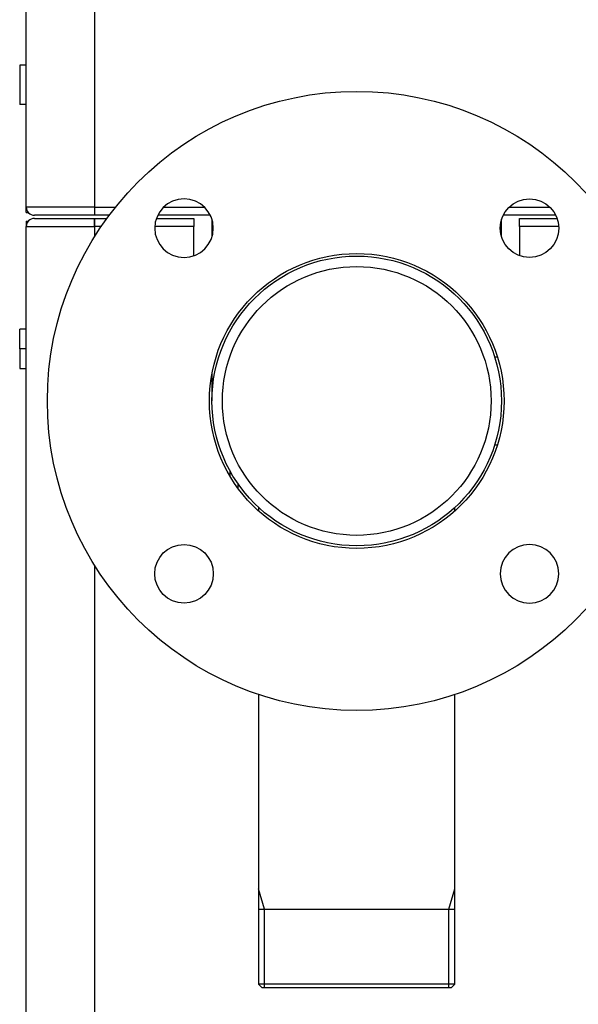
# Model space of a CAD drawing. Header units: millimetres. Extents: x 0 to 941, y -754 to 1172.
# Tile 79 of 105: x 173 to 345, y 442 to 744. Entities that reach past the tile are written whole.
import ezdxf

# ---------------------------------------------------------------- set-up
doc = ezdxf.new("R2010")
doc.units = ezdxf.units.MM
doc.layers.add('ORTHO$22', color=7, linetype='CONTINUOUS', true_color=0xffffff)

msp = doc.modelspace()

# ---------------------------------------------------------------- linework, layer by layer
at = {"layer": 'ORTHO$22', "color": 7, "linetype": 'Continuous'}
for p, q in [((175.4, 686.3), (175.4, 1128.3)), ((175.4, 729.8), (173.4, 729.8)), ((173.4, 729.8), (173.4, 717.8)), ((175.4, 717.8), (173.4, 717.8)), ((175.4, 684.6), (175.4, 686.3)), ((196.5, 684.8), (196.5, 686.3)), ((196.5, 683.8), (196.5, 686.3)), ((175.4, 684.6), (176.06, 684.6)), ((196.4, 683.8), (177.9, 683.8)), ((196.5, 683.8), (196.4, 683.8)), ((200.9, 683.8), (196.5, 683.8)), ((231.95, 683.8), (215.79, 683.8)), ((338.01, 683.8), (321.85, 683.8)), ((175.4, 682), (176.06, 682)), ((175.4, 682), (175.4, 680.3)), ((175.4, 230.3), (175.4, 680.3)), ((177.9, 682.8), (196.4, 682.8)), ((196.4, 682.8), (196.5, 682.8)), ((196.5, 682.8), (200.16, 682.8)), ((196.5, 680.3), (196.5, 682.8)), ((215.37, 682.8), (226.9, 682.8)), ((226.9, 682.8), (226.9, 680.3)), ((226.9, 671.36), (226.9, 680.3)), ((232.45, 682.54), (232.45, 677.13)), ((321.35, 677.12), (321.35, 682.54)), ((326.9, 680.3), (326.9, 682.8)), ((326.9, 682.8), (338.43, 682.8)), ((326.9, 680.3), (326.9, 671.36)), ((175.4, 648.8), (173.4, 648.8)), ((173.4, 642.8), (173.4, 648.8)), ((173.4, 642.8), (173.4, 636.8)), ((320.1, 640.25), (319.31, 640.25)), ((173.4, 636.8), (175.4, 636.8)), ((232.45, 635.27), (232.45, 626.8)), ((319.29, 613.35), (320.1, 613.35)), ((237.95, 605.38), (237.95, 603.76)), ((240.45, 599.98), (240.45, 601.36)), ((246.75, 593.97), (246.75, 593.06)), ((307.05, 593.06), (307.05, 594.01)), ((246.75, 536.71), (246.75, 447.8)), ((307.05, 447.8), (307.05, 536.71)), ((248.57, 470.8), (246.75, 477.1)), ((305.23, 470.8), (307.05, 477.1)), ((246.75, 470.8), (307.05, 470.8)), ((248.57, 446.8), (248.57, 470.8)), ((305.23, 446.8), (305.23, 470.8)), ((246.75, 447.8), (247.75, 446.8)), ((307.05, 447.8), (246.75, 447.8)), ((306.05, 446.8), (307.05, 447.8)), ((247.75, 446.8), (276.9, 446.8)), ((276.9, 446.8), (306.05, 446.8))]:
    msp.add_line(p, q, dxfattribs=at)
at = {"layer": 'ORTHO$22', "color": 252, "linetype": 'Continuous'}
for p, q in [((196.4, 1128.3), (196.4, 686.3)), ((196.4, 686.3), (175.4, 686.3)), ((196.5, 686.3), (196.4, 686.3)), ((196.4, 686.3), (196.4, 683.8)), ((196.5, 686.3), (202.84, 686.3)), ((217.61, 686.3), (230.12, 686.3)), ((323.67, 686.3), (336.19, 686.3)), ((175.4, 680.3), (196.4, 680.3)), ((196.4, 680.3), (196.4, 682.8)), ((196.4, 680.3), (196.5, 680.3)), ((196.4, 680.3), (196.4, 677.24)), ((198.39, 680.3), (196.5, 680.3)), ((226.9, 680.3), (214.87, 680.3)), ((338.92, 680.3), (326.9, 680.3)), ((175.4, 642.8), (173.4, 642.8)), ((196.4, 576.35), (196.4, 230.3))]:
    msp.add_line(p, q, dxfattribs=at)
at = {"layer": 'ORTHO$22', "color": 7, "linetype": 'Continuous'}
for centre, radius in [((276.9, 626.8), 95), ((329.93, 679.83), 9), ((276.9, 626.8), 45.25), ((276.9, 626.8), 44.45), ((276.9, 626.8), 41.25), ((223.86, 573.77), 9)]:
    msp.add_circle(centre, radius, dxfattribs=at)
at = {"layer": 'ORTHO$22', "color": 7, "linetype": 'Continuous', "extrusion": (0, 0, -1)}
for centre in [(-223.86, 679.83), (-329.93, 573.77)]:
    msp.add_circle(centre, 9, dxfattribs=at)
at = {"layer": 'ORTHO$22', "color": 7, "linetype": 'Continuous'}
for centre, start, end in [((177.9, 686.3), 180, 270), ((177.9, 680.3), 90, 180)]:
    msp.add_arc(centre, 2.5, start, end, dxfattribs=at)
msp.add_open_spline([(196.5, 683.8), (196.5, 683.8), (196.5, 684.18), (196.5, 684.8)], degree=3, dxfattribs=at)
msp.add_open_spline([(196.5, 680.3), (196.5, 680.96), (196.5, 681.61), (196.5, 682.53), (196.5, 682.8), (196.5, 682.8)], degree=3, knots=[0, 0, 0, 0, 0.5, 0.5, 1, 1, 1, 1], dxfattribs=at)

doc.saveas('drawing.dxf')
